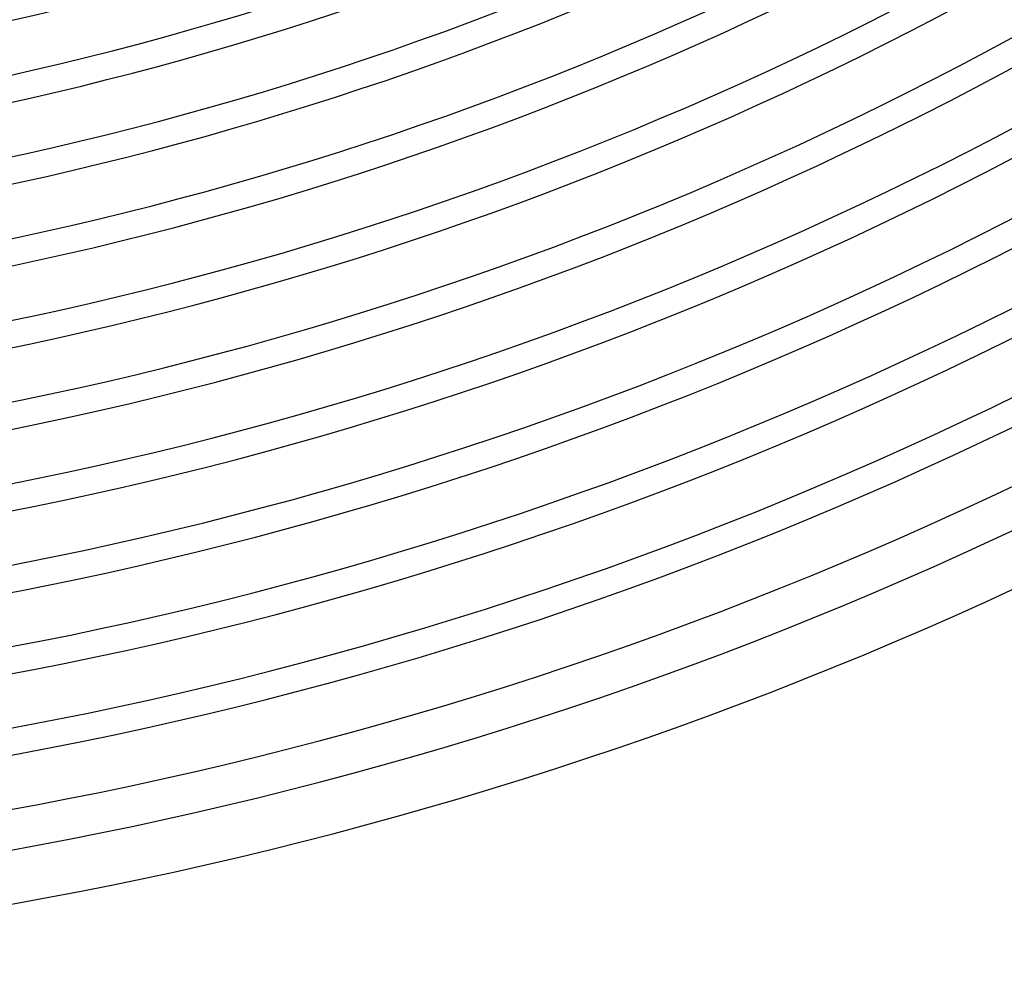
# Model space of a CAD drawing. Header units: millimetres. Extents: x -345 to 345, y -305 to 305.
# Tile 38 of 87: x 54 to 128, y -305 to -234. Entities that reach past the tile are written whole.
import ezdxf

# ---------------------------------------------------------------- set-up
doc = ezdxf.new("R2010")
doc.units = ezdxf.units.MM
doc.layers.add('THICK', color=7, linetype='Continuous')

msp = doc.modelspace()

# ---------------------------------------------------------------- linework, layer by layer
at = {"layer": 'THICK'}
for radius, start, end in [(292, 179.99998, 0), (286, 179.99998, 0), (280, 179.99998, 0), (274, 179.99998, 0), (268, 179.99998, 0), (262, 179.99998, 0), (256, 179.99998, 0), (250, 179.99998, 0), (244, 179.99998, 0), (238, 179.99998, 0), (240, 240.47745, 299.52253), (246, 240.46582, 299.53416), (252, 240.45471, 299.54527), (258, 240.44416, 299.55582), (264, 240.43408, 299.56596), (270, 240.4244, 299.57558), (276, 240.41517, 299.58481), (282, 240.40635, 299.59363), (288, 240.39787, 299.60211), (294, 240.38979, 299.61025), (298, 240.11127, 299.88871), (301, 240.38068, 299.6193), (305, 240.37506, 299.62492)]:
    msp.add_arc((0, 0), radius, start, end, dxfattribs=at)

doc.saveas('drawing.dxf')
